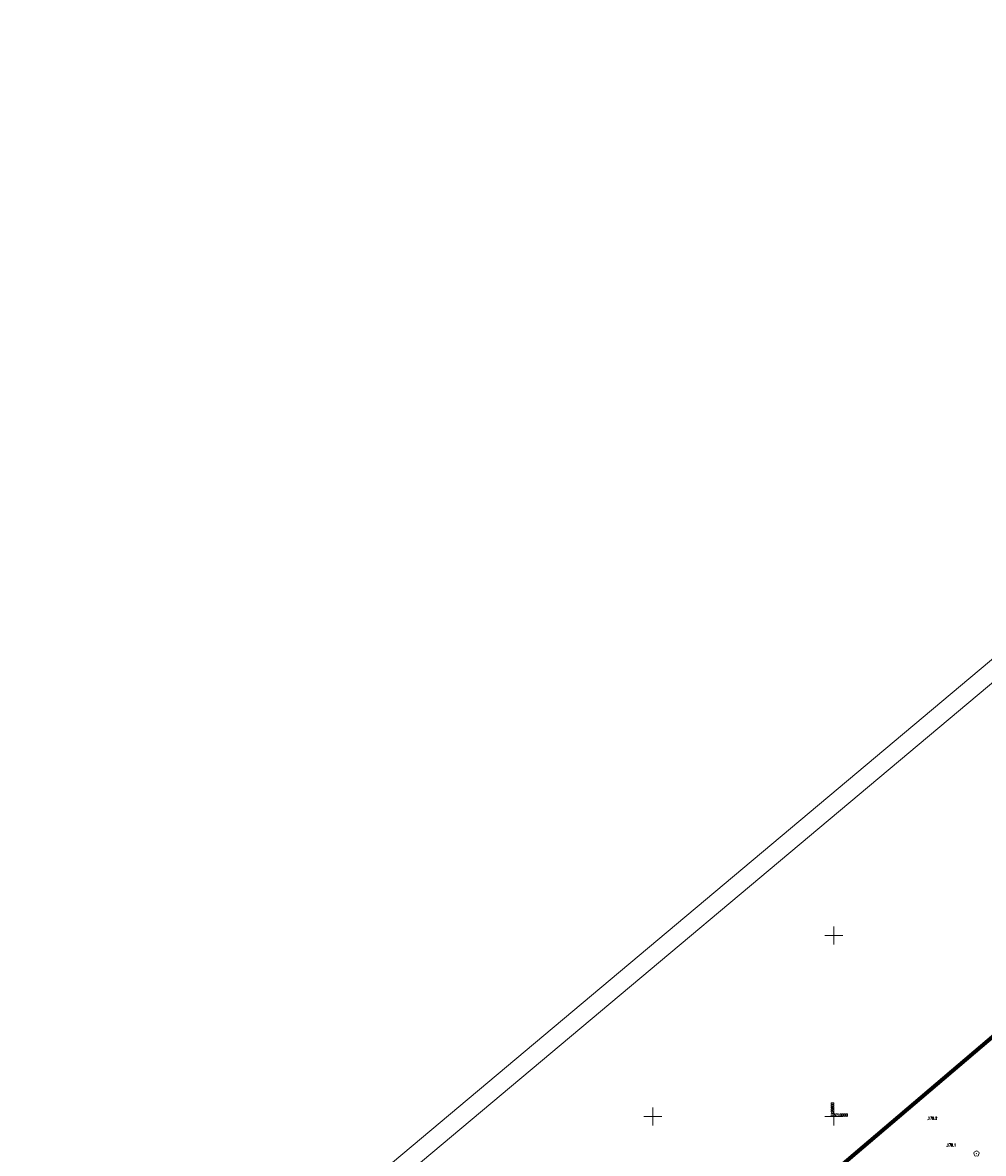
# Model space of a CAD drawing. Header units: metres. Extents: x 7429064 to 7429988, y 5709479 to 5710302.
# Tile 24 of 37: x 7429376 to 7429641, y 5709990 to 5710302. Entities that reach past the tile are written whole.
import ezdxf

# ---------------------------------------------------------------- set-up
doc = ezdxf.new("R2010")
doc.units = ezdxf.units.M
doc.header["$MEASUREMENT"] = 0
doc.linetypes.add('1', pattern=[0])
doc.layers.get('0').update_dxf_attribs({"color": 250, "linetype": 'CONTINUOUS', "lineweight": 100})
for name, color, linetype, lineweight in [('arkusz', 250, 'CONTINUOUS', 18), ('KRZYZE_L_0', 7, '1', 18), ('KRZYZE_T_0', 7, 'CONTINUOUS', 18), ('OBOP_T_1_a', 96, 'CONTINUOUS', 18), ('RTPW_T_0_a', 7, 'CONTINUOUS', 15), ('zakres', 2, 'CONTINUOUS', 70)]:
    doc.layers.add(name, color=color, linetype=linetype, lineweight=lineweight)
doc.styles.get("Standard").update_dxf_attribs({"font": 'Simplex.SHX', "width": 0.75})

# ---------------------------------------------------------------- blocks, each defined once
blk = doc.blocks.new('4_OBOP02_01')
at = {"linetype": 'Continuous'}
blk.add_circle((0, 0), 0.045, dxfattribs=at)
for centre, start, end in [((-0.36, 0.12), 102.1445, 221.86), ((0, 0.38), 30.1401, 149.8599), ((0.36, 0.12), 318.14, 77.8555), ((-0.22, -0.3), 174.1482, 293.8542), ((0.22, -0.3), 246.1458, 5.8518)]:
    blk.add_arc(centre, 0.375, start, end, dxfattribs=at)
blk = doc.blocks.new('4_RTPW01')
at = {"linetype": 'Continuous'}
blk.add_circle((0, 0), 0.045, dxfattribs=at)

msp = doc.modelspace()

# ---------------------------------------------------------------- linework, layer by layer
at = {"layer": 'arkusz', "linetype": 'Continuous'}
for p, q in [((7429064.33, 5709640.14), (7429853.36, 5710302.21)), ((7429071.38, 5709639.53), (7429852.74, 5710295.17))]:
    msp.add_line(p, q, dxfattribs=at)
at = {"layer": 'KRZYZE_L_0', "linetype": '1'}
for p, q in [((7429600, 5710047.5), (7429600, 5710052.5)), ((7429597.5, 5710050), (7429602.5, 5710050)), ((7429550, 5709997.5), (7429550, 5710002.5)), ((7429600, 5709997.5), (7429600, 5710002.5)), ((7429547.5, 5710000), (7429552.5, 5710000)), ((7429597.5, 5710000), (7429602.5, 5710000))]:
    msp.add_line(p, q, dxfattribs=at)
at = {"layer": 'zakres', "linetype": 'Continuous', "lineweight": 70, "flags": 128}
for points in [[(7429640.8, 5710019.4), (7429772.63, 5710131.58)], [(7429292.23, 5709722.86), (7429640.8, 5710019.4)]]:
    msp.add_lwpolyline(points, dxfattribs=at)

# ---------------------------------------------------------------- block references
at = {"layer": 'OBOP_T_1_a'}
msp.add_blockref('4_OBOP02_01', (7429639.39, 5709989.72), dxfattribs=at)
at = {"layer": 'RTPW_T_0_a'}
for p in [(7429626.04, 5709999.12), (7429631.25, 5709991.73)]:
    msp.add_blockref('4_RTPW01', p, dxfattribs=at)

# ---------------------------------------------------------------- texts
at = {"layer": 'KRZYZE_T_0', "width": 0.7}
msp.add_text('7429600', height=0.75, rotation=90, dxfattribs=at).set_placement((7429600, 5710000))
msp.add_text('5710000', height=0.75, dxfattribs=at).set_placement((7429600, 5710000))
at = {"layer": 'RTPW_T_0_a', "width": 0.7}
for s, p in [('179.2', (7429626.04, 5709999.12)), ('179.1', (7429631.25, 5709991.73))]:
    msp.add_text(s, height=0.75, dxfattribs=at).set_placement(p)

doc.saveas('drawing.dxf')
